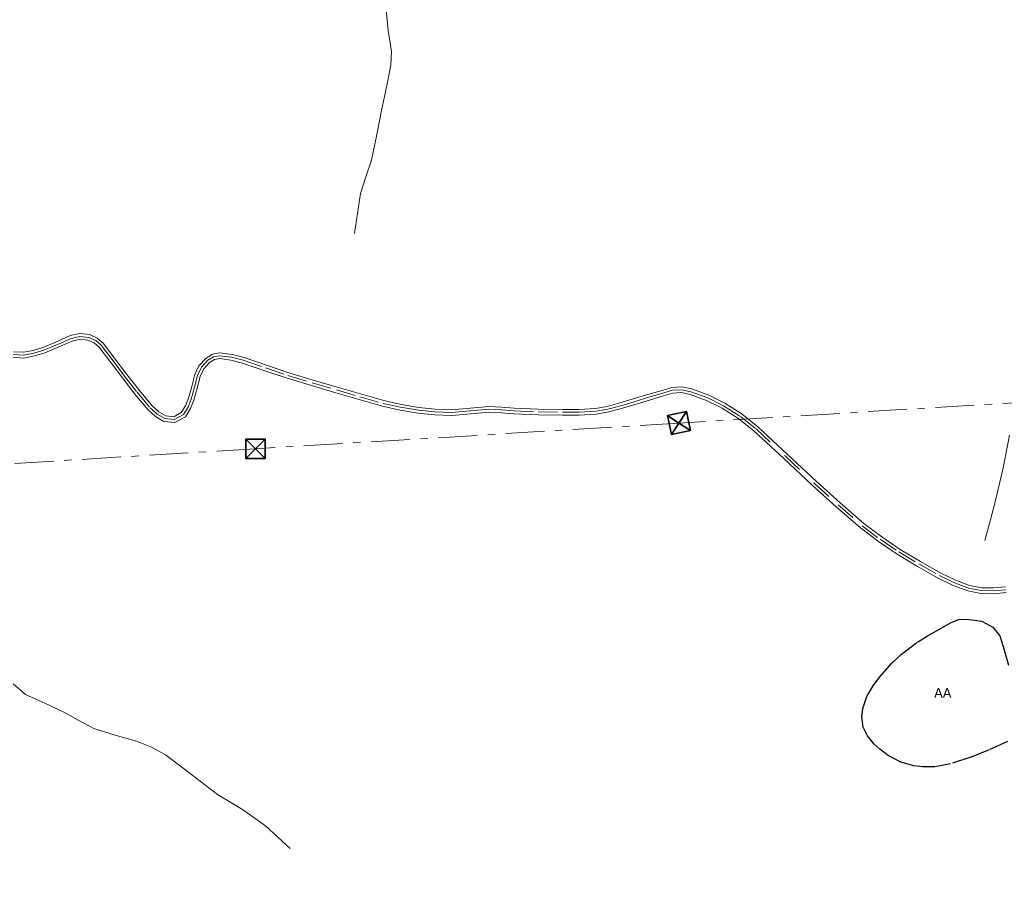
# Model space of a CAD drawing. Header units: metres. Extents: x 407555 to 411072, y 4571682 to 4574038.
# Tile 42 of 67: x 409311 to 409565, y 4572814 to 4573035. Entities that reach past the tile are written whole.
import ezdxf
from ezdxf.enums import TextEntityAlignment as Align

# ---------------------------------------------------------------- set-up
doc = ezdxf.new("R2010")
doc.units = ezdxf.units.M
doc.header["$MEASUREMENT"] = 0
doc.linetypes.add('bt5mv20_liniae', pattern=[17.375, 10, -2.75, 1.875, -2.75])
doc.linetypes.add('bt5mv20_nopinta', pattern=[10, 5, -5])
doc.layers.get('0').update_dxf_attribs({"lineweight": 15})
for name, color, linetype, lineweight in [('ARB01_CN', 7, 'Continuous', 15), ('ARB01_LN', 7, 'Continuous', 15), ('ELE01_LN', 7, 'Continuous', 15), ('FLU01_LN', 7, 'Continuous', 15), ('TOR02_PT', 7, 'Continuous', 15), ('VIA16_LN', 7, 'Continuous', 15), ('VIA19_LN', 7, 'Continuous', 15)]:
    doc.layers.add(name, color=color, linetype=linetype, lineweight=lineweight)
doc.styles.add('034', font='txt')

# ---------------------------------------------------------------- blocks, each defined once
blk = doc.blocks.new('TORRE')
at = {"color": 0, "linetype": 'ByBlock', "lineweight": -2}
for points in [[(2.500502, -2.500498, 0), (2.500498, 2.500502, 0), (-2.500502, 2.500498, 0), (0, 0, 0), (2.500498, 2.500502, 0)], [(-2.500502, 2.500498, 0), (-2.500498, -2.500502, 0), (2.500502, -2.500498, 0), (0, 0, 0), (-2.500498, -2.500502, 0)]]:
    blk.add_polyline3d(points, dxfattribs=at)

msp = doc.modelspace()

# ---------------------------------------------------------------- linework, layer by layer
at = {"layer": 'ARB01_LN', "color": 3, "linetype": 'bt5mv20_nopinta', "lineweight": 25}
for points in [[(409566.07, 4572849.31, 543.51), (409561.28, 4572847.19, 544.2), (409556.62, 4572845.34, 544.82), (409551.37, 4572843.55, 545.62), (409547.28, 4572842.86, 546.13), (409544.19, 4572842.81, 546.47), (409541.89, 4572843.09, 546.7), (409538.51, 4572844.04, 547), (409535.26, 4572845.74, 547.25), (409533.11, 4572847.34, 547.37), (409531.69, 4572848.67, 547.39), (409529.97, 4572850.8, 547.2), (409528.87, 4572853.07, 546.68), (409528.51, 4572855.74, 545.73), (409528.77, 4572857.83, 544.84), (409529.82, 4572860.93, 543.31), (409531.44, 4572863.72, 541.68), (409533.16, 4572866.01, 540.04), (409536.23, 4572869.52, 536.9), (409538.68, 4572871.82, 534.45), (409542.82, 4572874.93, 530.88), (409545.17, 4572876.41, 529.23), (409547.75, 4572877.88, 527.75), (409551.51, 4572880.04, 526.21), (409553.48, 4572880.78, 525.76), (409555.56, 4572880.9, 525.58), (409559.38, 4572880.38, 525.51), (409562.29, 4572878.8, 525.47), (409564.02, 4572876.56, 525.44), (409564.92, 4572873.82, 528.66)], [(409564.92, 4572873.82, 528.66), (409567.63, 4572864.42, 534.66)]]:
    msp.add_polyline3d(points, dxfattribs=at)
at = {"layer": 'ELE01_LN', "color": 1, "linetype": 'bt5mv20_liniae', "lineweight": 15}
msp.add_polyline3d([(411060.04, 4573027.22, 328.65), (410784.49, 4573012.62, 359.04), (410535.01, 4572995.68, 408.81), (410305.28, 4572982.67, 482.22), (410106.54, 4572969.06, 481.26), (409811.81, 4572951.61, 466.46), (409626.85, 4572940.14, 497.21), (409481.37, 4572931.39, 533.09), (409372.24, 4572924.74, 518.51), (409180.88, 4572913.16, 478.36), (408774.89, 4572886.61, 495.11), (408395.19, 4572864.62, 493.85), (408198.83, 4572853.09, 492.1), (408052.44, 4572843.41, 507.75), (407930.81, 4572836.32, 511.64), (407829.79, 4572830.41, 504.31), (407568.41, 4572814.36, 478.69)], dxfattribs=at)
at = {"layer": 'FLU01_LN', "color": 150, "linetype": 'Continuous', "lineweight": 15}
for points in [[(409397.74, 4572980.18, 484.54), (409398.52, 4572985.34, 481.64), (409399.29, 4572990.5, 478.74), (409400.63, 4572994.84, 476.04), (409402.1, 4572999.14, 473.32), (409403.46, 4573005.69, 469.66), (409404.81, 4573012.35, 466.2), (409405.97, 4573017.92, 463.45), (409407.12, 4573023.55, 460.78), (409407.28, 4573027.1, 459.14), (409406.43, 4573032.48, 456.74), (409405.91, 4573037.91, 454.4)], [(409560.23, 4572901.09, 511.01), (409561.64, 4572906.42, 507.72), (409563.04, 4572911.74, 504.43), (409564.9, 4572919.89, 499.78), (409566.59, 4572928.26, 495.5)], [(409381.13, 4572821.78, 506.61), (409377.98, 4572824.7, 504.08), (409374.82, 4572827.61, 501.55), (409368.85, 4572831.81, 497.62), (409362.43, 4572835.72, 494.1), (409355.77, 4572840.86, 490.56), (409349.06, 4572845.94, 487.4), (409345.46, 4572847.87, 486), (409341.54, 4572849.45, 484.71), (409336.02, 4572850.98, 483.06), (409330.58, 4572852.68, 481.45), (409326.7, 4572854.77, 480.24), (409322.86, 4572856.94, 479.05), (409317.9, 4572859.19, 477.6), (409312.93, 4572861.42, 476.17), (409309.77, 4572864.24, 475.09)]]:
    msp.add_polyline3d(points, dxfattribs=at)
at = {"layer": 'VIA16_LN', "color": 42, "linetype": 'bt5mv20_nopinta', "lineweight": 15}
msp.add_polyline3d([(409309.77, 4572949.05, 500.7), (409312.5, 4572948.88, 501.2), (409315.13, 4572949.38, 501.9), (409317.71, 4572950.16, 502.62), (409321.23, 4572951.66, 503.5), (409324.73, 4572953.21, 504.33), (409326.97, 4572953.7, 504.86), (409329.25, 4572953.44, 505.41), (409331.04, 4572952.64, 505.96), (409332.49, 4572951.41, 506.49), (409335.51, 4572947.44, 507.53), (409338.5, 4572943.45, 508.44), (409341.73, 4572939.32, 509.61), (409345.08, 4572935.27, 510.83), (409346.86, 4572933.71, 511.22), (409348.86, 4572932.52, 511.59), (409351.29, 4572932.28, 512.4), (409353.63, 4572933.56, 513.25), (409354.85, 4572935.48, 513.67), (409355.67, 4572937.53, 513.79), (409356.49, 4572940.59, 513.84), (409357.31, 4572943.67, 513.9), (409358.27, 4572945.75, 513.95), (409359.95, 4572947.55, 514.03), (409361.44, 4572948.42, 514.14), (409362.99, 4572948.74, 514.28), (409366.04, 4572948.34, 514.6), (409369.08, 4572947.56, 514.92), (409374.83, 4572945.58, 515.23), (409380.59, 4572943.63, 515.45), (409386.84, 4572941.73, 515.95), (409393.1, 4572939.91, 516.83), (409399.13, 4572938.17, 517.98), (409405.16, 4572936.46, 519.11), (409409.64, 4572935.45, 519.87), (409414.2, 4572934.7, 520.56), (409418.48, 4572934.26, 521.2), (409422.77, 4572934.07, 521.82), (409427.59, 4572934.53, 522.38), (409432.4, 4572934.93, 522.95), (409435.63, 4572934.79, 523.5), (409438.85, 4572934.51, 524.17), (409445.09, 4572934.27, 525.56), (409451.33, 4572934.17, 526.93), (409455.64, 4572934.17, 527.68), (409459.97, 4572934.41, 528.17), (409463.02, 4572934.97, 528.45), (409466.03, 4572935.77, 528.69), (409469.78, 4572936.89, 528.94), (409473.53, 4572938.02, 529.11), (409476.6, 4572938.93, 529.13), (409479.68, 4572939.82, 529), (409482.06, 4572939.98, 528.82), (409484.46, 4572939.47, 528.53), (409488.78, 4572937.87, 527.81), (409492.86, 4572935.83, 527.04), (409497.2, 4572933.05, 526.11), (409501.24, 4572929.86, 525.23), (409508.79, 4572922.85, 523.84), (409516.32, 4572915.82, 522.5), (409522.38, 4572910.31, 521.43), (409528.58, 4572904.94, 520.39), (409533.19, 4572901.46, 520.07), (409538, 4572898.23, 519.87), (409543.21, 4572895.08, 519.49), (409548.52, 4572892.09, 519.1), (409552.17, 4572890.3, 518.84), (409556.01, 4572888.84, 518.57), (409559.24, 4572888.24, 518.27), (409562.48, 4572888.17, 517.87), (409565.59, 4572888.46, 517.41)], dxfattribs=at)
at = {"layer": 'VIA19_LN', "color": 7, "linetype": 'Continuous', "lineweight": 15}
for points in [[(409559.32, 4572888.97, 518.27), (409556.21, 4572889.55, 518.57), (409552.46, 4572890.98, 518.84), (409548.86, 4572892.74, 519.1), (409543.58, 4572895.71, 519.49), (409538.4, 4572898.85, 519.87), (409533.61, 4572902.06, 520.07), (409529.04, 4572905.51, 520.39), (409522.87, 4572910.86, 521.43), (409516.82, 4572916.36, 522.5), (409509.29, 4572923.39, 523.84), (409501.72, 4572930.42, 525.23), (409497.63, 4572933.65, 526.11), (409493.22, 4572936.47, 527.04), (409489.07, 4572938.55, 527.81), (409484.66, 4572940.18, 528.53), (409482.12, 4572940.72, 528.82), (409479.55, 4572940.55, 529), (409476.4, 4572939.64, 529.13), (409473.32, 4572938.72, 529.11), (409469.57, 4572937.6, 528.94), (409465.83, 4572936.48, 528.69), (409462.86, 4572935.69, 528.45), (409459.88, 4572935.14, 528.17), (409455.62, 4572934.91, 527.68), (409451.34, 4572934.91, 526.93), (409445.11, 4572935, 525.56), (409438.9, 4572935.24, 524.17), (409435.68, 4572935.52, 523.5), (409432.39, 4572935.67, 522.95), (409427.52, 4572935.26, 522.38), (409422.75, 4572934.81, 521.82), (409418.54, 4572934.99, 521.2), (409414.3, 4572935.43, 520.56), (409409.78, 4572936.17, 519.87), (409405.34, 4572937.17, 519.11), (409399.33, 4572938.88, 517.98), (409393.3, 4572940.62, 516.83), (409387.05, 4572942.43, 515.95), (409380.81, 4572944.33, 515.45), (409375.07, 4572946.27, 515.23), (409369.29, 4572948.27, 514.92), (409366.18, 4572949.06, 514.6), (409362.96, 4572949.49, 514.28), (409361.17, 4572949.12, 514.14), (409359.49, 4572948.13, 514.03), (409357.65, 4572946.16, 513.95), (409356.62, 4572943.92, 513.9), (409355.78, 4572940.78, 513.84), (409354.97, 4572937.76, 513.79), (409354.19, 4572935.82, 513.67), (409353.11, 4572934.11, 513.25), (409351.14, 4572933.03, 512.4), (409349.1, 4572933.24, 511.59), (409347.29, 4572934.3, 511.22), (409345.61, 4572935.78, 510.83), (409342.3, 4572939.78, 509.61), (409339.08, 4572943.9, 508.44), (409336.09, 4572947.88, 507.53), (409333.03, 4572951.92, 506.49), (409331.43, 4572953.27, 505.96), (409329.45, 4572954.16, 505.41), (409326.93, 4572954.45, 504.86), (409324.5, 4572953.91, 504.33), (409320.94, 4572952.33, 503.5), (409317.46, 4572950.85, 502.62), (409314.96, 4572950.1, 501.9), (409312.45, 4572949.62, 501.2), (409309.89, 4572949.77, 500.7)], [(409484.26, 4572938.76, 528.53), (409482.01, 4572939.24, 528.82), (409479.81, 4572939.09, 529), (409476.81, 4572938.23, 529.13), (409473.74, 4572937.32, 529.11), (409469.99, 4572936.19, 528.94), (409466.23, 4572935.06, 528.69), (409463.18, 4572934.25, 528.45), (409460.06, 4572933.68, 528.17), (409455.67, 4572933.44, 527.68), (409451.32, 4572933.43, 526.93), (409445.07, 4572933.53, 525.56), (409438.8, 4572933.78, 524.17), (409435.59, 4572934.05, 523.5), (409432.41, 4572934.19, 522.95), (409427.65, 4572933.8, 522.38), (409422.79, 4572933.33, 521.82), (409418.43, 4572933.52, 521.2), (409414.1, 4572933.97, 520.56), (409409.5, 4572934.72, 519.87), (409404.98, 4572935.75, 519.11), (409398.93, 4572937.47, 517.98), (409392.9, 4572939.2, 516.83), (409386.63, 4572941.02, 515.95), (409380.37, 4572942.93, 515.45), (409374.6, 4572944.88, 515.23), (409368.87, 4572946.85, 514.92), (409365.9, 4572947.61, 514.6), (409363.02, 4572947.99, 514.28), (409361.7, 4572947.73, 514.14), (409360.41, 4572946.97, 514.03), (409358.88, 4572945.33, 513.95), (409358, 4572943.42, 513.9), (409357.2, 4572940.4, 513.84), (409356.37, 4572937.3, 513.79), (409355.51, 4572935.14, 513.67), (409354.15, 4572933.01, 513.25), (409351.44, 4572931.52, 512.4), (409348.62, 4572931.8, 511.59), (409346.43, 4572933.11, 511.22), (409344.55, 4572934.76, 510.83), (409341.16, 4572938.86, 509.61), (409337.92, 4572943, 508.44), (409334.92, 4572946.99, 507.53), (409331.95, 4572950.9, 506.49), (409330.64, 4572952.02, 505.96), (409329.05, 4572952.72, 505.41), (409327.01, 4572952.96, 504.86), (409324.96, 4572952.51, 504.33), (409321.52, 4572950.98, 503.5), (409317.96, 4572949.47, 502.62), (409315.31, 4572948.67, 501.9), (409312.55, 4572948.14, 501.2), (409309.65, 4572948.32, 500.7)], [(409565.71, 4572887.73, 517.41), (409562.51, 4572887.43, 517.87), (409559.16, 4572887.5, 518.27), (409555.81, 4572888.13, 518.57), (409551.87, 4572889.63, 518.84), (409548.18, 4572891.44, 519.1), (409542.84, 4572894.44, 519.49), (409537.6, 4572897.61, 519.87), (409532.76, 4572900.86, 520.07), (409528.12, 4572904.37, 520.39), (409521.89, 4572909.76, 521.43), (409515.82, 4572915.28, 522.5), (409508.29, 4572922.31, 523.84), (409500.76, 4572929.3, 525.23), (409496.77, 4572932.45, 526.11), (409492.5, 4572935.19, 527.04), (409488.49, 4572937.2, 527.81), (409484.26, 4572938.76, 528.53)], [(409565.48, 4572889.19, 517.41), (409562.45, 4572888.91, 517.87), (409559.32, 4572888.97, 518.27)]]:
    msp.add_polyline3d(points, dxfattribs=at)

# ---------------------------------------------------------------- block references
at = {"layer": 'TOR02_PT', "color": 1, "linetype": 'Continuous', "lineweight": 35}
for p, xscale, yscale, zscale, rotation in [((409481.37, 4572931.39, 533.09), 1.001141, 1.001141, 1.001141, 12.342537), ((409372.24, 4572924.74, 518.51), 1.000018, 1.000018, 1.000018, 0.34364)]:
    msp.add_blockref('TORRE', p, dxfattribs=dict(at, xscale=xscale, yscale=yscale, zscale=zscale, rotation=rotation))

# ---------------------------------------------------------------- texts
at = {"layer": 'ARB01_CN', "color": 251, "linetype": 'Continuous', "lineweight": 0, "style": '034'}
msp.add_text('AA', height=2.5, dxfattribs=at).set_placement((409549.36, 4572861.85), align=Align.MIDDLE_CENTER)

doc.saveas('drawing.dxf')
